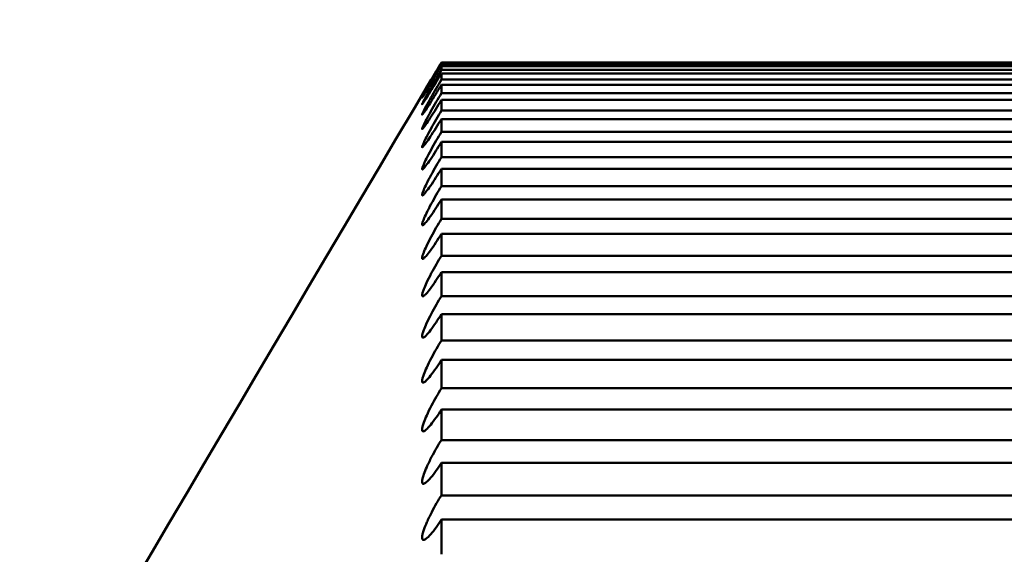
# Model space of a CAD drawing. Header units: millimetres. Extents: x 70 to 1011, y -602 to 1647.
# Tile 93 of 98: x 239.079 to 240.351, y 1444.717 to 1445.408. Entities that reach past the tile are written whole.
import ezdxf

# ---------------------------------------------------------------- set-up
doc = ezdxf.new("R2010")
doc.units = ezdxf.units.MM
doc.header["$LTSCALE"] = 0.75
doc.layers.add('Visible', color=7, linetype='Continuous', lineweight=50)
doc.layers.add('Visible Narrow', color=7, linetype='Continuous', lineweight=25)

msp = doc.modelspace()

# ---------------------------------------------------------------- linework, layer by layer
at = {"layer": 'Visible', "extrusion": (-1.22465e-16, -1, 2.96635e-13)}
for p, q in [((241.6236, 1445.3527, 286.9549), (239.6236, 1445.3527, 286.9549)), ((239.6236, 1445.3523, 287.039), (241.6236, 1445.3523, 287.039)), ((241.6236, 1445.3503, 287.156), (239.6236, 1445.3503, 287.156)), ((239.6236, 1445.3478, 287.24), (241.6236, 1445.3478, 287.24)), ((241.6236, 1445.3429, 287.3569), (239.6236, 1445.3429, 287.3569)), ((239.6236, 1445.3383, 287.4409), (241.6236, 1445.3383, 287.4409)), ((241.6236, 1445.3304, 287.5575), (239.6236, 1445.3304, 287.5575)), ((239.6236, 1445.3237, 287.6414), (241.6236, 1445.3237, 287.6414)), ((241.6236, 1445.3129, 287.7578), (239.6236, 1445.3129, 287.7578)), ((239.6236, 1445.3041, 287.8415), (241.6236, 1445.3041, 287.8415)), ((241.6236, 1445.2904, 287.9576), (239.6236, 1445.2904, 287.9576)), ((239.6236, 1445.2795, 288.041), (241.6236, 1445.2795, 288.041)), ((241.6236, 1445.2628, 288.1568), (239.6236, 1445.2628, 288.1568)), ((239.6236, 1445.2498, 288.2399), (241.6236, 1445.2498, 288.2399)), ((241.6236, 1445.2303, 288.3552), (239.6236, 1445.2303, 288.3552)), ((239.6236, 1445.2152, 288.4379), (241.6236, 1445.2152, 288.4379)), ((241.6236, 1445.1928, 288.5527), (239.6236, 1445.1928, 288.5527)), ((239.6236, 1445.1756, 288.6351), (241.6236, 1445.1756, 288.6351)), ((241.6236, 1445.1503, 288.7492), (239.6236, 1445.1503, 288.7492)), ((239.6236, 1445.1311, 288.8311), (241.6236, 1445.1311, 288.8311)), ((241.6236, 1445.1029, 288.9446), (239.6236, 1445.1029, 288.9446)), ((239.6236, 1445.0816, 289.026), (241.6236, 1445.0816, 289.026)), ((241.6236, 1445.0506, 289.1388), (239.6236, 1445.0506, 289.1388)), ((239.6236, 1445.0273, 289.2196), (241.6236, 1445.0273, 289.2196)), ((241.6236, 1444.9935, 289.3315), (239.6236, 1444.9935, 289.3315)), ((239.6236, 1444.9681, 289.4117), (241.6236, 1444.9681, 289.4117)), ((241.6236, 1444.9315, 289.5228), (239.6236, 1444.9315, 289.5228)), ((239.6236, 1444.9042, 289.6023), (241.6236, 1444.9042, 289.6023)), ((241.6236, 1444.8647, 289.7124), (239.6236, 1444.8647, 289.7124)), ((239.6236, 1444.8354, 289.7913), (241.6236, 1444.8354, 289.7913)), ((241.6236, 1444.7932, 289.9004), (239.6236, 1444.7932, 289.9004)), ((239.6236, 1444.7619, 289.9784), (241.6236, 1444.7619, 289.9784))]:
    msp.add_line(p, q, dxfattribs=at)
at = {"layer": 'Visible', "extrusion": (-3.63273e-29, -2.96635e-13, -1)}
msp.add_arc((-205.1236, 1421.3352, 789.5448), 128, 98.774084, 244.468095, dxfattribs=at)
at = {"layer": 'Visible', "extrusion": (-1, 1.22465e-16, 0)}
for start, end in [(178.60535, 179.44296), (177.16535, 178.00296), (175.72535, 176.56296), (174.28535, 175.12296), (172.84535, 173.68296), (171.40535, 172.24296), (169.96535, 170.80296), (168.52535, 169.36296), (167.08535, 167.92296), (165.64535, 166.48296), (164.20535, 165.04296), (162.76535, 163.60296), (161.32535, 162.16296), (159.88535, 160.72296), (158.44535, 159.28296), (157.00535, 157.84296)]:
    msp.add_arc((-1437.3527, 286.9612, -239.6236), 8, start, end, dxfattribs=at)
at = {"layer": 'Visible'}
for points, knots in [([(239.6236, 1445.3523, 287.039), (239.6212, 1445.3482, 287.039), (239.6187, 1445.3441, 287.0384), (239.6138, 1445.3359, 287.0358), (239.6114, 1445.3318, 287.0338), (239.607, 1445.3245, 287.0285), (239.6051, 1445.3213, 287.0254), (239.6022, 1445.3165, 287.0188), (239.6012, 1445.3147, 287.0155), (239.5999, 1445.3125, 287.0098), (239.5995, 1445.3118, 287.0076), (239.599, 1445.3112, 287.0041), (239.5989, 1445.311, 287.003), (239.5988, 1445.3108, 287.0012), (239.5988, 1445.3107, 287.0005), (239.5987, 1445.3106, 286.9994), (239.5987, 1445.3106, 286.9989), (239.5987, 1445.3106, 286.9979), (239.5987, 1445.3105, 286.9974), (239.5987, 1445.3105, 286.9965), (239.5987, 1445.3106, 286.996), (239.5987, 1445.3106, 286.9949), (239.5987, 1445.3106, 286.9943), (239.5988, 1445.3107, 286.9929), (239.5988, 1445.3108, 286.9922), (239.599, 1445.3111, 286.9903), (239.5991, 1445.3113, 286.9891), (239.5996, 1445.3121, 286.9853), (239.6, 1445.3129, 286.9829), (239.6015, 1445.3154, 286.977), (239.6027, 1445.3174, 286.9737), (239.6058, 1445.3226, 286.9671), (239.6078, 1445.326, 286.9641), (239.6121, 1445.3333, 286.9594), (239.6144, 1445.3372, 286.9576), (239.619, 1445.3449, 286.9554), (239.6213, 1445.3488, 286.9549), (239.6236, 1445.3527, 286.9549)], [-0.01432052, -0.01432052, -0.01432052, -0.01432052, -0.01288858, -0.01288858, -0.01134527, -0.01134527, -0.00989889, -0.00989889, -0.00872999, -0.00872999, -0.0080185, -0.0080185, -0.00767388, -0.00767388, -0.00746935, -0.00746935, -0.00732332, -0.00732332, -0.00717846, -0.00717846, -0.00703786, -0.00703786, -0.00684362, -0.00684362, -0.00662825, -0.00662825, -0.00625725, -0.00625725, -0.00547039, -0.00547039, -0.00427046, -0.00427046, -0.00278696, -0.00278696, -0.00134892, -0.00134892, 0, 0, 0, 0]), ([(239.6236, 1445.3478, 287.24), (239.6212, 1445.3437, 287.2399), (239.6187, 1445.3397, 287.2392), (239.6138, 1445.3315, 287.2364), (239.6114, 1445.3275, 287.2343), (239.6071, 1445.3203, 287.2289), (239.6052, 1445.3172, 287.2257), (239.6023, 1445.3125, 287.2189), (239.6012, 1445.3108, 287.2156), (239.5999, 1445.3088, 287.2098), (239.5995, 1445.3082, 287.2076), (239.599, 1445.3076, 287.2041), (239.5989, 1445.3074, 287.203), (239.5988, 1445.3072, 287.2012), (239.5988, 1445.3072, 287.2005), (239.5987, 1445.3071, 287.1993), (239.5987, 1445.3071, 287.1989), (239.5987, 1445.3071, 287.1979), (239.5987, 1445.3071, 287.1974), (239.5987, 1445.3072, 287.1965), (239.5987, 1445.3072, 287.196), (239.5987, 1445.3072, 287.1949), (239.5987, 1445.3073, 287.1942), (239.5988, 1445.3074, 287.1929), (239.5988, 1445.3075, 287.1922), (239.599, 1445.3078, 287.1902), (239.5991, 1445.3081, 287.189), (239.5996, 1445.309, 287.1853), (239.6, 1445.3099, 287.1829), (239.6015, 1445.3125, 287.177), (239.6027, 1445.3146, 287.1738), (239.6058, 1445.32, 287.1674), (239.6078, 1445.3235, 287.1644), (239.6121, 1445.3309, 287.1599), (239.6144, 1445.3348, 287.1583), (239.619, 1445.3426, 287.1563), (239.6213, 1445.3465, 287.1558), (239.6236, 1445.3503, 287.156)], [-0.01432047, -0.01432047, -0.01432047, -0.01432047, -0.01289114, -0.01289114, -0.01135116, -0.01135116, -0.00990364, -0.00990364, -0.00873375, -0.00873375, -0.00802062, -0.00802062, -0.00767516, -0.00767516, -0.00747011, -0.00747011, -0.00732368, -0.00732368, -0.00717843, -0.00717843, -0.00703743, -0.00703743, -0.00684259, -0.00684259, -0.00662654, -0.00662654, -0.00625432, -0.00625432, -0.00546473, -0.00546473, -0.00426339, -0.00426339, -0.0027782, -0.0027782, -0.00134499, -0.00134499, 0, 0, 0, 0]), ([(239.6236, 1445.3383, 287.4409), (239.6212, 1445.3342, 287.4406), (239.6187, 1445.3302, 287.4398), (239.6139, 1445.3221, 287.4368), (239.6114, 1445.3181, 287.4346), (239.6071, 1445.3111, 287.4291), (239.6052, 1445.3081, 287.4258), (239.6023, 1445.3036, 287.4189), (239.6012, 1445.3019, 287.4156), (239.5999, 1445.3, 287.4097), (239.5995, 1445.2995, 287.4075), (239.599, 1445.2989, 287.404), (239.5989, 1445.2988, 287.4029), (239.5988, 1445.2987, 287.401), (239.5988, 1445.2987, 287.4003), (239.5987, 1445.2986, 287.3992), (239.5987, 1445.2986, 287.3987), (239.5987, 1445.2987, 287.3977), (239.5987, 1445.2987, 287.3972), (239.5987, 1445.2987, 287.3963), (239.5987, 1445.2988, 287.3958), (239.5987, 1445.2989, 287.3947), (239.5987, 1445.2989, 287.3941), (239.5988, 1445.2991, 287.3927), (239.5988, 1445.2992, 287.392), (239.599, 1445.2996, 287.3901), (239.5991, 1445.2998, 287.3889), (239.5996, 1445.3008, 287.3852), (239.6, 1445.3018, 287.3828), (239.6015, 1445.3046, 287.377), (239.6027, 1445.3067, 287.3738), (239.6058, 1445.3122, 287.3676), (239.6078, 1445.3158, 287.3647), (239.6121, 1445.3233, 287.3603), (239.6144, 1445.3273, 287.3588), (239.619, 1445.3351, 287.357), (239.6213, 1445.339, 287.3567), (239.6236, 1445.3429, 287.3569)], [-0.01432052, -0.01432052, -0.01432052, -0.01432052, -0.0128941, -0.0128941, -0.01135782, -0.01135782, -0.00990901, -0.00990901, -0.00873803, -0.00873803, -0.00802304, -0.00802304, -0.00767665, -0.00767665, -0.00747101, -0.00747101, -0.00732415, -0.00732415, -0.00717845, -0.00717845, -0.00703699, -0.00703699, -0.00684316, -0.00684316, -0.00662729, -0.00662729, -0.006256, -0.006256, -0.00546998, -0.00546998, -0.00426984, -0.00426984, -0.00278614, -0.00278614, -0.00134856, -0.00134856, 0, 0, 0, 0]), ([(239.6236, 1445.3237, 287.6414), (239.6212, 1445.3196, 287.641), (239.6187, 1445.3156, 287.6401), (239.6138, 1445.3076, 287.6369), (239.6114, 1445.3036, 287.6346), (239.6071, 1445.2968, 287.6289), (239.6052, 1445.2938, 287.6255), (239.6023, 1445.2895, 287.6185), (239.6012, 1445.288, 287.6151), (239.5999, 1445.2862, 287.6093), (239.5995, 1445.2857, 287.607), (239.599, 1445.2853, 287.6035), (239.5989, 1445.2852, 287.6024), (239.5988, 1445.2851, 287.6006), (239.5988, 1445.2851, 287.5999), (239.5987, 1445.2851, 287.5987), (239.5987, 1445.2851, 287.5982), (239.5987, 1445.2852, 287.5973), (239.5987, 1445.2852, 287.5968), (239.5987, 1445.2853, 287.5958), (239.5987, 1445.2853, 287.5954), (239.5987, 1445.2855, 287.5942), (239.5987, 1445.2855, 287.5936), (239.5988, 1445.2858, 287.5922), (239.5988, 1445.2859, 287.5915), (239.599, 1445.2863, 287.5896), (239.5991, 1445.2866, 287.5884), (239.5996, 1445.2877, 287.5847), (239.6001, 1445.2887, 287.5823), (239.6016, 1445.2917, 287.5766), (239.6027, 1445.2939, 287.5734), (239.6059, 1445.2997, 287.5673), (239.6079, 1445.3033, 287.5646), (239.6122, 1445.311, 287.5604), (239.6145, 1445.3149, 287.559), (239.6191, 1445.3228, 287.5575), (239.6213, 1445.3266, 287.5572), (239.6236, 1445.3304, 287.5575)], [-0.01432034, -0.01432034, -0.01432034, -0.01432034, -0.01288981, -0.01288981, -0.01134831, -0.01134831, -0.00990129, -0.00990129, -0.00873177, -0.00873177, -0.00802085, -0.00802085, -0.00767558, -0.00767558, -0.00747019, -0.00747019, -0.00732321, -0.00732321, -0.00717837, -0.00717837, -0.00703641, -0.00703641, -0.00684016, -0.00684016, -0.00662252, -0.00662252, -0.00624743, -0.00624743, -0.0054514, -0.0054514, -0.00424676, -0.00424676, -0.00275761, -0.00275761, -0.00133574, -0.00133574, 0, 0, 0, 0]), ([(239.6236, 1445.3041, 287.8415), (239.6212, 1445.3001, 287.841), (239.6188, 1445.2961, 287.84), (239.6139, 1445.2882, 287.8367), (239.6115, 1445.2844, 287.8343), (239.6072, 1445.2776, 287.8284), (239.6052, 1445.2748, 287.825), (239.6023, 1445.2706, 287.8179), (239.6012, 1445.2691, 287.8145), (239.5999, 1445.2675, 287.8086), (239.5995, 1445.267, 287.8062), (239.5991, 1445.2667, 287.8027), (239.5989, 1445.2666, 287.8016), (239.5988, 1445.2666, 287.7997), (239.5988, 1445.2666, 287.7991), (239.5987, 1445.2666, 287.7979), (239.5987, 1445.2666, 287.7974), (239.5987, 1445.2667, 287.7964), (239.5987, 1445.2667, 287.7959), (239.5987, 1445.2668, 287.795), (239.5987, 1445.2669, 287.7945), (239.5987, 1445.267, 287.7934), (239.5987, 1445.2671, 287.7927), (239.5988, 1445.2674, 287.7914), (239.5988, 1445.2675, 287.7907), (239.599, 1445.268, 287.7888), (239.5991, 1445.2683, 287.7876), (239.5996, 1445.2696, 287.7839), (239.6001, 1445.2706, 287.7815), (239.6016, 1445.2738, 287.7758), (239.6028, 1445.2761, 287.7727), (239.6059, 1445.282, 287.7668), (239.6079, 1445.2857, 287.7641), (239.6123, 1445.2935, 287.7602), (239.6145, 1445.2975, 287.7589), (239.6191, 1445.3053, 287.7576), (239.6213, 1445.3091, 287.7574), (239.6236, 1445.3129, 287.7578)], [-0.01432029, -0.01432029, -0.01432029, -0.01432029, -0.01290064, -0.01290064, -0.01137297, -0.01137297, -0.00992121, -0.00992121, -0.00874772, -0.00874772, -0.00802848, -0.00802848, -0.00767992, -0.00767992, -0.00747292, -0.00747292, -0.00732505, -0.00732505, -0.00717834, -0.00717834, -0.00703583, -0.00703583, -0.00683877, -0.00683877, -0.00662021, -0.00662021, -0.00624347, -0.00624347, -0.00544371, -0.00544371, -0.00423718, -0.00423718, -0.00274574, -0.00274574, -0.0013304, -0.0013304, 0, 0, 0, 0]), ([(239.6236, 1445.2795, 288.041), (239.6212, 1445.2755, 288.0405), (239.6188, 1445.2715, 288.0394), (239.6139, 1445.2637, 288.0359), (239.6115, 1445.26, 288.0334), (239.6072, 1445.2534, 288.0274), (239.6053, 1445.2506, 288.0239), (239.6023, 1445.2466, 288.0167), (239.6012, 1445.2452, 288.0132), (239.5999, 1445.2437, 288.0072), (239.5995, 1445.2433, 288.0049), (239.5991, 1445.243, 288.0014), (239.5989, 1445.243, 288.0002), (239.5988, 1445.243, 287.9984), (239.5988, 1445.243, 287.9977), (239.5987, 1445.2431, 287.9965), (239.5987, 1445.2431, 287.996), (239.5987, 1445.2432, 287.995), (239.5987, 1445.2433, 287.9945), (239.5987, 1445.2434, 287.9936), (239.5987, 1445.2435, 287.9931), (239.5987, 1445.2436, 287.992), (239.5987, 1445.2438, 287.9914), (239.5988, 1445.244, 287.99), (239.5988, 1445.2442, 287.9893), (239.599, 1445.2447, 287.9874), (239.5991, 1445.2451, 287.9862), (239.5996, 1445.2464, 287.9825), (239.6001, 1445.2475, 287.9801), (239.6016, 1445.2509, 287.9745), (239.6028, 1445.2533, 287.9715), (239.6059, 1445.2594, 287.9657), (239.608, 1445.2632, 287.9632), (239.6123, 1445.271, 287.9595), (239.6146, 1445.275, 287.9583), (239.6191, 1445.2828, 287.9572), (239.6213, 1445.2866, 287.9571), (239.6236, 1445.2904, 287.9576)], [-0.01432022, -0.01432022, -0.01432022, -0.01432022, -0.01290444, -0.01290444, -0.01138164, -0.01138164, -0.0099282, -0.0099282, -0.00875327, -0.00875327, -0.00803161, -0.00803161, -0.00768181, -0.00768181, -0.00747405, -0.00747405, -0.0073256, -0.0073256, -0.0071783, -0.0071783, -0.00703519, -0.00703519, -0.00683725, -0.00683725, -0.00661769, -0.00661769, -0.00623914, -0.00623914, -0.00543534, -0.00543534, -0.00422673, -0.00422673, -0.0027328, -0.0027328, -0.00132457, -0.00132457, 0, 0, 0, 0]), ([(239.6236, 1445.2498, 288.2399), (239.6212, 1445.2458, 288.2392), (239.6188, 1445.2419, 288.238), (239.614, 1445.2343, 288.2344), (239.6116, 1445.2306, 288.2318), (239.6072, 1445.2242, 288.2256), (239.6053, 1445.2214, 288.2221), (239.6024, 1445.2176, 288.2148), (239.6012, 1445.2163, 288.2113), (239.5999, 1445.2149, 288.2053), (239.5995, 1445.2146, 288.2029), (239.5991, 1445.2144, 288.1994), (239.5989, 1445.2144, 288.1982), (239.5988, 1445.2144, 288.1963), (239.5988, 1445.2145, 288.1957), (239.5987, 1445.2146, 288.1945), (239.5987, 1445.2146, 288.194), (239.5987, 1445.2147, 288.193), (239.5987, 1445.2148, 288.1925), (239.5987, 1445.2149, 288.1916), (239.5987, 1445.215, 288.1911), (239.5987, 1445.2152, 288.19), (239.5987, 1445.2154, 288.1893), (239.5988, 1445.2157, 288.188), (239.5988, 1445.2159, 288.1873), (239.599, 1445.2164, 288.1853), (239.5991, 1445.2168, 288.1842), (239.5996, 1445.2183, 288.1805), (239.6001, 1445.2195, 288.1782), (239.6016, 1445.223, 288.1726), (239.6028, 1445.2255, 288.1697), (239.606, 1445.2317, 288.164), (239.608, 1445.2356, 288.1616), (239.6124, 1445.2435, 288.1581), (239.6146, 1445.2475, 288.1571), (239.6191, 1445.2553, 288.1561), (239.6214, 1445.2591, 288.1562), (239.6236, 1445.2628, 288.1568)], [-0.01432015, -0.01432015, -0.01432015, -0.01432015, -0.01290855, -0.01290855, -0.01139104, -0.01139104, -0.00993577, -0.00993577, -0.0087593, -0.0087593, -0.00803501, -0.00803501, -0.00768387, -0.00768387, -0.00747527, -0.00747527, -0.0073262, -0.0073262, -0.00717827, -0.00717827, -0.0070345, -0.0070345, -0.00683561, -0.00683561, -0.00661496, -0.00661496, -0.00623446, -0.00623446, -0.00542626, -0.00542626, -0.00421541, -0.00421541, -0.00271878, -0.00271878, -0.00131825, -0.00131825, 0, 0, 0, 0]), ([(239.6236, 1445.2152, 288.4379), (239.6212, 1445.2112, 288.4372), (239.6188, 1445.2074, 288.4359), (239.614, 1445.1999, 288.4321), (239.6116, 1445.1962, 288.4294), (239.6073, 1445.19, 288.4231), (239.6053, 1445.1873, 288.4195), (239.6024, 1445.1836, 288.4121), (239.6013, 1445.1824, 288.4086), (239.5999, 1445.1812, 288.4025), (239.5995, 1445.1809, 288.4001), (239.5991, 1445.1808, 288.3966), (239.5989, 1445.1808, 288.3954), (239.5988, 1445.1809, 288.3935), (239.5988, 1445.181, 288.3929), (239.5987, 1445.1811, 288.3917), (239.5987, 1445.1812, 288.3912), (239.5987, 1445.1813, 288.3902), (239.5987, 1445.1814, 288.3897), (239.5987, 1445.1815, 288.3887), (239.5987, 1445.1816, 288.3883), (239.5987, 1445.1819, 288.3872), (239.5987, 1445.182, 288.3865), (239.5988, 1445.1824, 288.3852), (239.5988, 1445.1826, 288.3844), (239.599, 1445.1832, 288.3825), (239.5991, 1445.1836, 288.3814), (239.5996, 1445.1852, 288.3777), (239.6001, 1445.1864, 288.3754), (239.6017, 1445.1901, 288.3699), (239.6029, 1445.1927, 288.3671), (239.606, 1445.1991, 288.3616), (239.6081, 1445.203, 288.3592), (239.6124, 1445.211, 288.356), (239.6147, 1445.215, 288.3551), (239.6191, 1445.2228, 288.3544), (239.6214, 1445.2266, 288.3545), (239.6236, 1445.2303, 288.3552)], [-0.01432008, -0.01432008, -0.01432008, -0.01432008, -0.01291299, -0.01291299, -0.01140117, -0.01140117, -0.00994394, -0.00994394, -0.00876579, -0.00876579, -0.00803867, -0.00803867, -0.00768608, -0.00768608, -0.00747659, -0.00747659, -0.00732684, -0.00732684, -0.00717823, -0.00717823, -0.00703376, -0.00703376, -0.00683383, -0.00683383, -0.00661201, -0.00661201, -0.00622941, -0.00622941, -0.00541646, -0.00541646, -0.00420319, -0.00420319, -0.00270365, -0.00270365, -0.00131141, -0.00131141, 0, 0, 0, 0]), ([(239.6236, 1445.1756, 288.6351), (239.6212, 1445.1717, 288.6342), (239.6188, 1445.1679, 288.6328), (239.614, 1445.1605, 288.6288), (239.6116, 1445.1569, 288.6261), (239.6073, 1445.1508, 288.6197), (239.6054, 1445.1482, 288.616), (239.6024, 1445.1447, 288.6085), (239.6013, 1445.1435, 288.6049), (239.5999, 1445.1425, 288.5988), (239.5995, 1445.1423, 288.5964), (239.5991, 1445.1423, 288.5929), (239.5989, 1445.1423, 288.5917), (239.5988, 1445.1424, 288.5898), (239.5988, 1445.1425, 288.5891), (239.5987, 1445.1427, 288.588), (239.5987, 1445.1428, 288.5875), (239.5987, 1445.1429, 288.5865), (239.5987, 1445.143, 288.586), (239.5987, 1445.1432, 288.585), (239.5987, 1445.1433, 288.5846), (239.5987, 1445.1436, 288.5834), (239.5987, 1445.1437, 288.5828), (239.5988, 1445.1441, 288.5814), (239.5988, 1445.1444, 288.5807), (239.599, 1445.145, 288.5788), (239.5991, 1445.1455, 288.5777), (239.5996, 1445.1471, 288.574), (239.6001, 1445.1485, 288.5717), (239.6017, 1445.1523, 288.5664), (239.6029, 1445.155, 288.5636), (239.6061, 1445.1615, 288.5582), (239.6082, 1445.1656, 288.556), (239.6125, 1445.1736, 288.553), (239.6147, 1445.1776, 288.5522), (239.6192, 1445.1854, 288.5517), (239.6214, 1445.1891, 288.552), (239.6236, 1445.1928, 288.5527)], [-0.01432001, -0.01432001, -0.01432001, -0.01432001, -0.01291777, -0.01291777, -0.01141205, -0.01141205, -0.0099527, -0.0099527, -0.00877277, -0.00877277, -0.00804261, -0.00804261, -0.00768847, -0.00768847, -0.007478, -0.007478, -0.00732754, -0.00732754, -0.00717819, -0.00717819, -0.00703297, -0.00703297, -0.00683193, -0.00683193, -0.00660885, -0.00660885, -0.00622398, -0.00622398, -0.00540593, -0.00540593, -0.00419007, -0.00419007, -0.0026874, -0.0026874, -0.00130406, -0.00130406, 0, 0, 0, 0]), ([(239.6236, 1445.1311, 288.8311), (239.6212, 1445.1272, 288.8302), (239.6188, 1445.1234, 288.8287), (239.6141, 1445.1161, 288.8245), (239.6117, 1445.1127, 288.8218), (239.6074, 1445.1067, 288.8152), (239.6054, 1445.1042, 288.8115), (239.6024, 1445.1009, 288.8039), (239.6013, 1445.0998, 288.8003), (239.5999, 1445.0989, 288.7941), (239.5995, 1445.0987, 288.7917), (239.5991, 1445.0988, 288.7881), (239.5989, 1445.0989, 288.787), (239.5988, 1445.0991, 288.7851), (239.5988, 1445.0992, 288.7844), (239.5987, 1445.0993, 288.7832), (239.5987, 1445.0994, 288.7827), (239.5987, 1445.0996, 288.7817), (239.5987, 1445.0997, 288.7813), (239.5987, 1445.0999, 288.7803), (239.5987, 1445.1001, 288.7798), (239.5987, 1445.1003, 288.7787), (239.5987, 1445.1005, 288.7781), (239.5988, 1445.101, 288.7767), (239.5988, 1445.1012, 288.776), (239.599, 1445.1019, 288.7742), (239.5991, 1445.1024, 288.773), (239.5996, 1445.1041, 288.7694), (239.6001, 1445.1055, 288.7672), (239.6017, 1445.1095, 288.7619), (239.6029, 1445.1122, 288.7592), (239.6061, 1445.1189, 288.754), (239.6081, 1445.123, 288.7519), (239.6125, 1445.1311, 288.7491), (239.6147, 1445.1351, 288.7483), (239.6192, 1445.1429, 288.748), (239.6214, 1445.1467, 288.7484), (239.6236, 1445.1503, 288.7492)], [-0.01432004, -0.01432004, -0.01432004, -0.01432004, -0.01292298, -0.01292298, -0.01142377, -0.01142377, -0.00996215, -0.00996215, -0.00878029, -0.00878029, -0.00804687, -0.00804687, -0.00769107, -0.00769107, -0.00747957, -0.00747957, -0.00732833, -0.00732833, -0.0071782, -0.0071782, -0.00703353, -0.00703353, -0.00683221, -0.00683221, -0.00660906, -0.00660906, -0.00622487, -0.00622487, -0.00541039, -0.00541039, -0.00419548, -0.00419548, -0.00269404, -0.00269404, -0.00130708, -0.00130708, 0, 0, 0, 0]), ([(239.6236, 1445.0816, 289.026), (239.6212, 1445.0778, 289.025), (239.6189, 1445.0741, 289.0234), (239.6141, 1445.0669, 289.0191), (239.6117, 1445.0635, 289.0163), (239.6074, 1445.0577, 289.0096), (239.6054, 1445.0553, 289.0058), (239.6025, 1445.0522, 288.9981), (239.6013, 1445.0512, 288.9945), (239.5999, 1445.0504, 288.9883), (239.5995, 1445.0503, 288.9859), (239.5991, 1445.0504, 288.9823), (239.599, 1445.0505, 288.9811), (239.5988, 1445.0508, 288.9792), (239.5988, 1445.0509, 288.9785), (239.5987, 1445.0511, 288.9773), (239.5987, 1445.0512, 288.9768), (239.5987, 1445.0514, 288.9759), (239.5987, 1445.0515, 288.9754), (239.5987, 1445.0518, 288.9744), (239.5987, 1445.0519, 288.9739), (239.5987, 1445.0522, 288.9728), (239.5987, 1445.0524, 288.9722), (239.5988, 1445.0529, 288.9708), (239.5988, 1445.0532, 288.9701), (239.599, 1445.0539, 288.9682), (239.5991, 1445.0545, 288.9671), (239.5997, 1445.0563, 288.9635), (239.6002, 1445.0578, 288.9612), (239.6018, 1445.062, 288.9561), (239.603, 1445.0648, 288.9534), (239.6062, 1445.0717, 288.9484), (239.6083, 1445.0758, 288.9464), (239.6126, 1445.084, 288.9439), (239.6148, 1445.088, 288.9433), (239.6192, 1445.0956, 288.9432), (239.6214, 1445.0993, 288.9437), (239.6236, 1445.1029, 288.9446)], [-0.01431987, -0.01431987, -0.01431987, -0.01431987, -0.01292836, -0.01292836, -0.0114361, -0.0114361, -0.00997209, -0.00997209, -0.0087882, -0.0087882, -0.00805132, -0.00805132, -0.00769375, -0.00769375, -0.00748115, -0.00748115, -0.00732908, -0.00732908, -0.00717812, -0.00717812, -0.00703123, -0.00703123, -0.00682773, -0.00682773, -0.00660186, -0.00660186, -0.00621197, -0.00621197, -0.00538261, -0.00538261, -0.00416102, -0.00416102, -0.00265141, -0.00265141, -0.00128775, -0.00128775, 0, 0, 0, 0]), ([(239.6236, 1445.0273, 289.2196), (239.6212, 1445.0235, 289.2185), (239.6189, 1445.0198, 289.2168), (239.6142, 1445.0128, 289.2123), (239.6118, 1445.0095, 289.2094), (239.6075, 1445.0039, 289.2027), (239.6055, 1445.0016, 289.1988), (239.6025, 1444.9986, 289.1911), (239.6014, 1444.9976, 289.1874), (239.6, 1444.997, 289.1812), (239.5995, 1444.997, 289.1787), (239.5991, 1444.9972, 289.1751), (239.599, 1444.9973, 289.1739), (239.5988, 1444.9976, 289.1721), (239.5988, 1444.9978, 289.1714), (239.5987, 1444.998, 289.1702), (239.5987, 1444.9981, 289.1697), (239.5987, 1444.9984, 289.1687), (239.5987, 1444.9985, 289.1682), (239.5987, 1444.9988, 289.1672), (239.5987, 1444.9989, 289.1668), (239.5987, 1444.9993, 289.1657), (239.5987, 1444.9995, 289.165), (239.5988, 1445, 289.1637), (239.5988, 1445.0003, 289.163), (239.599, 1445.0011, 289.1611), (239.5991, 1445.0017, 289.1599), (239.5997, 1445.0036, 289.1564), (239.6002, 1445.0052, 289.1541), (239.6018, 1445.0095, 289.1491), (239.603, 1445.0124, 289.1465), (239.6063, 1445.0195, 289.1417), (239.6084, 1445.0237, 289.1398), (239.6127, 1445.0319, 289.1376), (239.6149, 1445.0358, 289.1371), (239.6192, 1445.0434, 289.1372), (239.6214, 1445.0471, 289.1378), (239.6236, 1445.0506, 289.1388)], [-0.0143198, -0.0143198, -0.0143198, -0.0143198, -0.01293419, -0.01293419, -0.01144931, -0.01144931, -0.00998274, -0.00998274, -0.00879668, -0.00879668, -0.00805611, -0.00805611, -0.00769665, -0.00769665, -0.00748288, -0.00748288, -0.00732993, -0.00732993, -0.00717808, -0.00717808, -0.00703027, -0.00703027, -0.00682542, -0.00682542, -0.00659802, -0.00659802, -0.00620537, -0.00620537, -0.00536979, -0.00536979, -0.00414505, -0.00414505, -0.00263164, -0.00263164, -0.00127876, -0.00127876, 0, 0, 0, 0]), ([(239.6236, 1444.9681, 289.4117), (239.6213, 1444.9644, 289.4105), (239.6189, 1444.9608, 289.4088), (239.6142, 1444.9539, 289.4042), (239.6118, 1444.9507, 289.4012), (239.6075, 1444.9452, 289.3943), (239.6055, 1444.943, 289.3904), (239.6025, 1444.9401, 289.3826), (239.6014, 1444.9393, 289.3789), (239.6, 1444.9388, 289.3726), (239.5995, 1444.9388, 289.3702), (239.5991, 1444.9392, 289.3666), (239.599, 1444.9393, 289.3654), (239.5988, 1444.9397, 289.3635), (239.5988, 1444.9398, 289.3628), (239.5987, 1444.9401, 289.3616), (239.5987, 1444.9402, 289.3611), (239.5987, 1444.9405, 289.3601), (239.5987, 1444.9406, 289.3596), (239.5987, 1444.9409, 289.3587), (239.5987, 1444.9411, 289.3582), (239.5987, 1444.9415, 289.3571), (239.5987, 1444.9417, 289.3565), (239.5988, 1444.9422, 289.3551), (239.5988, 1444.9425, 289.3544), (239.599, 1444.9434, 289.3526), (239.5991, 1444.944, 289.3514), (239.5997, 1444.9461, 289.3479), (239.6002, 1444.9477, 289.3457), (239.6018, 1444.9522, 289.3407), (239.6031, 1444.9552, 289.3382), (239.6064, 1444.9624, 289.3336), (239.6085, 1444.9667, 289.3318), (239.6128, 1444.9749, 289.3298), (239.615, 1444.9788, 289.3295), (239.6193, 1444.9864, 289.3298), (239.6214, 1444.99, 289.3304), (239.6236, 1444.9935, 289.3315)], [-0.01431974, -0.01431974, -0.01431974, -0.01431974, -0.01294039, -0.01294039, -0.01146333, -0.01146333, -0.00999403, -0.00999403, -0.00880569, -0.00880569, -0.00806119, -0.00806119, -0.00769974, -0.00769974, -0.00748472, -0.00748472, -0.00733084, -0.00733084, -0.00717805, -0.00717805, -0.00702926, -0.00702926, -0.00682298, -0.00682298, -0.00659395, -0.00659395, -0.00619837, -0.00619837, -0.00535618, -0.00535618, -0.00412809, -0.00412809, -0.00261063, -0.00261063, -0.0012692, -0.0012692, 0, 0, 0, 0]), ([(239.6236, 1444.9042, 289.6023), (239.6213, 1444.9004, 289.601), (239.6189, 1444.8969, 289.5992), (239.6142, 1444.8902, 289.5945), (239.6119, 1444.887, 289.5915), (239.6076, 1444.8817, 289.5845), (239.6056, 1444.8796, 289.5805), (239.6025, 1444.8769, 289.5726), (239.6014, 1444.8762, 289.5689), (239.6, 1444.8758, 289.5626), (239.5995, 1444.8759, 289.5601), (239.5991, 1444.8763, 289.5565), (239.599, 1444.8765, 289.5553), (239.5988, 1444.8769, 289.5534), (239.5988, 1444.877, 289.5527), (239.5987, 1444.8774, 289.5515), (239.5987, 1444.8775, 289.551), (239.5987, 1444.8778, 289.5501), (239.5987, 1444.8779, 289.5496), (239.5987, 1444.8783, 289.5486), (239.5987, 1444.8784, 289.5482), (239.5987, 1444.8789, 289.547), (239.5987, 1444.8791, 289.5464), (239.5988, 1444.8797, 289.5451), (239.5988, 1444.88, 289.5444), (239.599, 1444.881, 289.5425), (239.5991, 1444.8816, 289.5414), (239.5997, 1444.8838, 289.5379), (239.6002, 1444.8855, 289.5357), (239.6019, 1444.8901, 289.5308), (239.6031, 1444.8932, 289.5284), (239.6064, 1444.9005, 289.524), (239.6086, 1444.9049, 289.5224), (239.6129, 1444.9131, 289.5206), (239.615, 1444.9171, 289.5204), (239.6193, 1444.9245, 289.5209), (239.6215, 1444.9281, 289.5216), (239.6236, 1444.9315, 289.5228)], [-0.01431968, -0.01431968, -0.01431968, -0.01431968, -0.01294697, -0.01294697, -0.01147817, -0.01147817, -0.010006, -0.010006, -0.00881523, -0.00881523, -0.00806658, -0.00806658, -0.00770302, -0.00770302, -0.00748668, -0.00748668, -0.00733181, -0.00733181, -0.00717801, -0.00717801, -0.0070282, -0.0070282, -0.00682039, -0.00682039, -0.00658964, -0.00658964, -0.00619095, -0.00619095, -0.00534174, -0.00534174, -0.00411012, -0.00411012, -0.00258836, -0.00258836, -0.00125904, -0.00125904, 0, 0, 0, 0]), ([(239.6236, 1444.8354, 289.7913), (239.6213, 1444.8317, 289.7899), (239.619, 1444.8283, 289.788), (239.6143, 1444.8217, 289.7831), (239.612, 1444.8186, 289.7801), (239.6076, 1444.8135, 289.773), (239.6056, 1444.8114, 289.7689), (239.6026, 1444.8089, 289.761), (239.6014, 1444.8083, 289.7572), (239.6, 1444.8081, 289.7509), (239.5996, 1444.8082, 289.7485), (239.5991, 1444.8087, 289.7448), (239.599, 1444.8089, 289.7436), (239.5988, 1444.8094, 289.7417), (239.5988, 1444.8095, 289.741), (239.5987, 1444.8099, 289.7398), (239.5987, 1444.81, 289.7393), (239.5987, 1444.8103, 289.7384), (239.5987, 1444.8105, 289.7379), (239.5987, 1444.8109, 289.7369), (239.5987, 1444.811, 289.7365), (239.5987, 1444.8115, 289.7353), (239.5987, 1444.8118, 289.7347), (239.5988, 1444.8124, 289.7334), (239.5988, 1444.8127, 289.7327), (239.599, 1444.8137, 289.7308), (239.5991, 1444.8144, 289.7297), (239.5997, 1444.8167, 289.7262), (239.6003, 1444.8185, 289.7241), (239.6019, 1444.8233, 289.7193), (239.6032, 1444.8264, 289.717), (239.6065, 1444.8339, 289.7128), (239.6087, 1444.8383, 289.7113), (239.613, 1444.8466, 289.7098), (239.6151, 1444.8505, 289.7097), (239.6194, 1444.8579, 289.7104), (239.6215, 1444.8614, 289.7112), (239.6236, 1444.8647, 289.7124)], [-0.01431962, -0.01431962, -0.01431962, -0.01431962, -0.01295395, -0.01295395, -0.01149387, -0.01149387, -0.01001866, -0.01001866, -0.00882532, -0.00882532, -0.00807229, -0.00807229, -0.00770648, -0.00770648, -0.00748875, -0.00748875, -0.00733283, -0.00733283, -0.00717798, -0.00717798, -0.00702707, -0.00702707, -0.00681766, -0.00681766, -0.00658508, -0.00658508, -0.0061831, -0.0061831, -0.00532646, -0.00532646, -0.0040911, -0.0040911, -0.0025648, -0.0025648, -0.00124828, -0.00124828, 0, 0, 0, 0]), ([(239.6236, 1444.7619, 289.9784), (239.6213, 1444.7583, 289.977), (239.619, 1444.7549, 289.975), (239.6143, 1444.7485, 289.97), (239.612, 1444.7455, 289.9669), (239.6077, 1444.7406, 289.9597), (239.6057, 1444.7386, 289.9556), (239.6026, 1444.7362, 289.9476), (239.6015, 1444.7357, 289.9438), (239.6, 1444.7356, 289.9375), (239.5996, 1444.7358, 289.935), (239.5991, 1444.7364, 289.9313), (239.599, 1444.7366, 289.9302), (239.5988, 1444.7371, 289.9283), (239.5988, 1444.7373, 289.9276), (239.5987, 1444.7377, 289.9264), (239.5987, 1444.7379, 289.9259), (239.5987, 1444.7382, 289.9249), (239.5987, 1444.7384, 289.9244), (239.5987, 1444.7388, 289.9235), (239.5987, 1444.739, 289.923), (239.5987, 1444.7394, 289.9219), (239.5987, 1444.7397, 289.9213), (239.5988, 1444.7404, 289.9199), (239.5988, 1444.7408, 289.9193), (239.599, 1444.7418, 289.9174), (239.5992, 1444.7425, 289.9163), (239.5997, 1444.7449, 289.9129), (239.6003, 1444.7468, 289.9107), (239.602, 1444.7517, 289.9061), (239.6033, 1444.755, 289.9038), (239.6066, 1444.7626, 289.8999), (239.6088, 1444.767, 289.8985), (239.6131, 1444.7754, 289.8973), (239.6152, 1444.7792, 289.8972), (239.6194, 1444.7865, 289.8981), (239.6215, 1444.7899, 289.899), (239.6236, 1444.7932, 289.9004)], [-0.01431957, -0.01431957, -0.01431957, -0.01431957, -0.01296133, -0.01296133, -0.01151044, -0.01151044, -0.01003201, -0.01003201, -0.00883597, -0.00883597, -0.00807832, -0.00807832, -0.00771015, -0.00771015, -0.00749094, -0.00749094, -0.00733392, -0.00733392, -0.00717795, -0.00717795, -0.00702589, -0.00702589, -0.00681478, -0.00681478, -0.00658027, -0.00658027, -0.00617481, -0.00617481, -0.00531032, -0.00531032, -0.00407101, -0.00407101, -0.00253992, -0.00253992, -0.00123688, -0.00123688, 0, 0, 0, 0])]:
    msp.add_open_spline(points, degree=3, knots=knots, dxfattribs=at)
msp.add_open_spline([(236.6236, 1440.5047, 286.9612), (237.7046, 1442.0571, 286.9612), (238.6456, 1443.7032, 286.9612), (239.6104, 1445.3304, 286.9612)], degree=3, dxfattribs=at)
at = {"layer": 'Visible Narrow', "extrusion": (-3.63273e-29, -2.96635e-13, -1)}
for centre, radius, start, end in [((-205.1236, 1421.3352, 759.9777), 76.2463, 108.103986, 236.985677), ((-205.1236, 1421.3352, 756.6467), 70.0913, 110.20608, 236.191723)]:
    msp.add_arc(centre, radius, start, end, dxfattribs=at)

doc.saveas('drawing.dxf')
